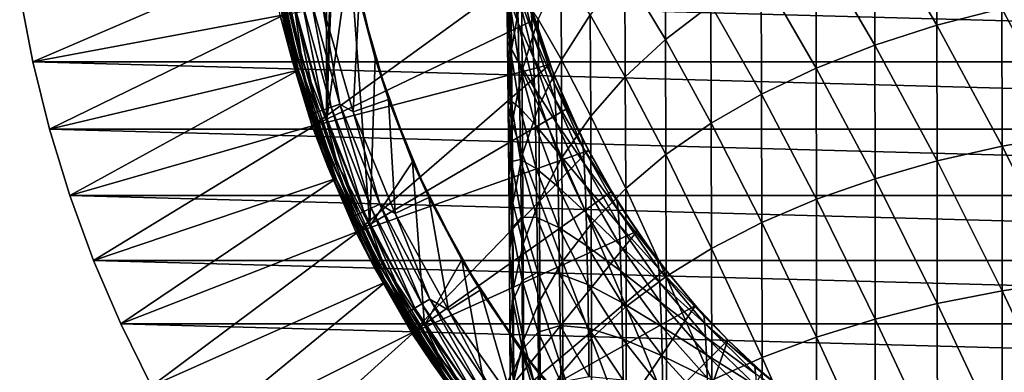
# Model space of a CAD drawing. Header units: metres. Extents: x -25 to 70, y -235 to 25.
# Tile 26 of 89: x -25.02 to -5.47, y -11.6 to -4.61. Entities that reach past the tile are written whole.
import ezdxf

# ---------------------------------------------------------------- set-up
doc = ezdxf.new("R2010")
doc.units = ezdxf.units.M
doc.layers.add('solid_10481012', color=7, linetype='CONTINUOUS')

msp = doc.modelspace()

# ---------------------------------------------------------------- linework, layer by layer
at = {"layer": 'solid_10481012'}
for points in [[(-18.927544, -6.624228, 146.550003), (-19.550289, -4.463012, 146.550003), (-18.927542, 6.624234, 146.550003)], [(-18.927544, -6.624228, 146.550003), (-18.927542, 6.624234, 146.550003), (-18.718279, 1.090185, 146.550003)], [(-18.927544, -6.624228, 146.550003), (-18.718279, 1.090185, 146.550003), (-18.718279, -1.090185, 146.550003)], [(-18.927544, -6.624228, 146.550003), (-18.718279, -1.090185, 146.550003), (-18.465149, -3.255879, 146.550003)], [(-6.80853, -4.718215, 323.447296), (-6.81253, -2.170282, 321.522217), (-8.045821, -2.605666, 320.990845)], [(-6.80853, -4.718215, 323.447296), (-5.517873, -4.390595, 323.913574), (-6.81253, -2.170282, 321.522217)], [(-8.041099, -5.112926, 322.885529), (-8.045821, -2.605666, 320.990845), (-9.210505, -3.111259, 320.37381)], [(-8.041099, -5.112926, 322.885529), (-6.80853, -4.718215, 323.447296), (-8.045821, -2.605666, 320.990845)], [(-12.196629, -5.003829, 318.064026), (-12.204893, -2.860921, 316.179779), (-13.003289, -3.664168, 315.335419)], [(-12.196629, -5.003829, 318.064026), (-11.29482, -4.315481, 318.904114), (-12.204893, -2.860921, 316.179779)], [(-9.205097, -5.571288, 322.233185), (-9.210505, -3.111259, 320.37381), (-10.296538, -3.682868, 319.676178)], [(-9.205097, -5.571288, 322.233185), (-8.041099, -5.112926, 322.885529), (-9.210505, -3.111259, 320.37381)], [(-20.032068, -3.284091, 146.67865), (-19.559566, -5.430687, 146.67865), (-20.07304, -3.290808, 146.765198)], [(-20.07304, -3.290808, 146.765198), (-19.599571, -5.441794, 146.765198), (-19.842764, -4.528982, 146.860336)], [(-19.559566, -5.430687, 146.67865), (-19.599571, -5.441794, 146.765198), (-20.07304, -3.290808, 146.765198)], [(-19.966213, -3.273294, 146.609634), (-19.495264, -5.412834, 146.609634), (-20.032068, -3.284091, 146.67865)], [(-19.495264, -5.412834, 146.609634), (-19.559566, -5.430687, 146.67865), (-20.032068, -3.284091, 146.67865)], [(-19.882217, -3.259524, 146.565231), (-19.413252, -5.390063, 146.565231), (-19.966213, -3.273294, 146.609634)], [(-19.413252, -5.390063, 146.565231), (-19.495264, -5.412834, 146.609634), (-19.966213, -3.273294, 146.609634)], [(-19.882217, -3.259524, 146.565231), (-19.550289, -4.463012, 146.550003), (-19.413252, -5.390063, 146.565231)], [(-18.066687, -8.702132, 146.550003), (-18.927544, -6.624228, 146.550003), (-18.465149, -3.255879, 146.550003)], [(-17.962324, -5.377488, 146.550003), (-18.465149, -3.255879, 146.550003), (-18.279898, -4.172267, 146.026184)], [(-18.066687, -8.702132, 146.550003), (-18.465149, -3.255879, 146.550003), (-17.962324, -5.377488, 146.550003)], [(-19.990017, -3.39644, 145.241302), (-25.016045, -4.101218), (-24.757332, -5.449485)], [(-19.768127, -4.511946, 145.241302), (-19.990017, -3.39644, 145.241302), (-24.757332, -5.449485)], [(-15.123276, -4.677847, 297.719452), (-15.319674, -3.363915, 298.223938), (-15.142982, -4.031188, 295.818634)], [(-15.30109, -4.183641, 300.148743), (-15.319674, -3.363915, 298.223938), (-15.123276, -4.677847, 297.719452)], [(-19.842764, -4.528982, 146.860336), (-19.210913, -6.722189, 146.860336), (-15.052049, -3.710195, 287.475464)], [(-19.210913, -6.722189, 146.860336), (-14.800498, -4.612356, 287.476532), (-15.052049, -3.710195, 287.475464)], [(-14.837852, -4.873665, 293.549744), (-15.164047, -3.519989, 293.851807), (-14.859796, -4.523286, 291.620789)], [(-15.142982, -4.031188, 295.818634), (-15.164047, -3.519989, 293.851807), (-14.837852, -4.873665, 293.549744)], [(-14.800498, -4.612356, 287.476532), (-14.797385, -4.610306, 287.633667), (-15.052049, -3.710195, 287.475464)], [(-14.261279, -5.405481, 313.505005), (-14.272227, -3.603967, 311.665649), (-14.721521, -4.59718, 310.765503)], [(-14.261279, -5.405481, 313.505005), (-13.690664, -4.514782, 314.441284), (-14.272227, -3.603967, 311.665649)], [(-12.994483, -5.741935, 317.163208), (-13.003289, -3.664168, 315.335419), (-13.690664, -4.514782, 314.441284)], [(-12.994483, -5.741935, 317.163208), (-12.196629, -5.003829, 318.064026), (-13.003289, -3.664168, 315.335419)], [(-10.290493, -6.089498, 321.495667), (-10.296538, -3.682868, 319.676178), (-11.29482, -4.315481, 318.904114)], [(-10.290493, -6.089498, 321.495667), (-9.205097, -5.571288, 322.233185), (-10.296538, -3.682868, 319.676178)], [(-15.333396, -5.040848, 304.541199), (-15.26806, -3.863878, 305.326233), (-15.34929, -3.903456, 302.691254)], [(-15.283886, -5.136497, 301.994629), (-15.34929, -3.903456, 302.691254), (-15.30109, -4.183641, 300.148743)], [(-15.333396, -5.040848, 304.541199), (-15.34929, -3.903456, 302.691254), (-15.283886, -5.136497, 301.994629)], [(-15.253612, -5.19362, 307.166077), (-15.26806, -3.863878, 305.326233), (-15.333396, -5.040848, 304.541199)], [(-15.253612, -5.19362, 307.166077), (-15.058062, -4.088486, 308.027771), (-15.26806, -3.863878, 305.326233)], [(24.757332, -5.449485), (-24.757332, -5.449485), (-25.016045, -4.101218)], [(25.016045, -4.101218), (24.757332, -5.449485), (-25.016045, -4.101218)], [(-15.04516, -5.616896, 309.841309), (-15.058062, -4.088486, 308.027771), (-15.253612, -5.19362, 307.166077)], [(-14.817239, -5.357283, 295.41864), (-15.142982, -4.031188, 295.818634), (-14.837852, -4.873665, 293.549744)], [(-15.123276, -4.677847, 297.719452), (-15.142982, -4.031188, 295.818634), (-14.817239, -5.357283, 295.41864)], [(-15.04516, -5.616896, 309.841309), (-14.721521, -4.59718, 310.765503), (-15.058062, -4.088486, 308.027771)], [(-19.568962, -4.307454, 145.784256), (-18.988529, -6.397981, 145.784256), (-19.41176, -4.272851, 145.906494)], [(-19.41176, -4.272851, 145.906494), (-18.835993, -6.346585, 145.906494), (-19.229658, -4.232768, 145.984497)], [(-18.988529, -6.397981, 145.784256), (-18.835993, -6.346585, 145.906494), (-19.41176, -4.272851, 145.906494)], [(-19.229658, -4.232768, 145.984497), (-18.65929, -6.287047, 145.984497), (-19.002274, -4.337145, 146.013245)], [(-18.835993, -6.346585, 145.906494), (-18.65929, -6.287047, 145.984497), (-19.229658, -4.232768, 145.984497)], [(-18.279898, -4.172267, 146.026184), (-19.002274, -4.337145, 146.013245), (-18.397184, -6.437453, 146.013245)], [(-17.697813, -6.192732, 146.026184), (-18.279898, -4.172267, 146.026184), (-18.397184, -6.437453, 146.013245)], [(-17.962324, -5.377488, 146.550003), (-18.279898, -4.172267, 146.026184), (-17.697813, -6.192732, 146.026184)], [(-15.104932, -5.455252, 299.54953), (-15.30109, -4.183641, 300.148743), (-15.123276, -4.677847, 297.719452)], [(-15.283886, -5.136497, 301.994629), (-15.30109, -4.183641, 300.148743), (-15.104932, -5.455252, 299.54953)], [(-4.178041, -6.889544, 326.060577), (-4.180118, -4.132838, 324.280426), (-5.517873, -4.390595, 323.913574)], [(-19.77075, -4.351871, 145.440598), (-19.184332, -6.463954, 145.440598), (-19.691227, -4.334367, 145.62558)], [(-19.77075, -4.351871, 145.440598), (-19.768127, -4.511946, 145.241302), (-19.484043, -5.613256, 145.241302)], [(-19.77075, -4.351871, 145.440598), (-19.484043, -5.613256, 145.241302), (-19.184332, -6.463954, 145.440598)], [(-19.691227, -4.334367, 145.62558), (-19.107168, -6.437954, 145.62558), (-19.568962, -4.307454, 145.784256)], [(-19.184332, -6.463954, 145.440598), (-19.107168, -6.437954, 145.62558), (-19.691227, -4.334367, 145.62558)], [(-19.107168, -6.437954, 145.62558), (-18.988529, -6.397981, 145.784256), (-19.568962, -4.307454, 145.784256)], [(-19.413252, -5.390063, 146.565231), (-19.550289, -4.463012, 146.550003), (-18.927544, -6.624228, 146.550003)], [(-18.65929, -6.287047, 145.984497), (-18.397184, -6.437453, 146.013245), (-19.002274, -4.337145, 146.013245)], [(-14.883071, -4.310996, 289.635712), (-14.797385, -4.610306, 287.633667), (-14.49223, -5.494636, 287.63324)], [(-14.428846, -5.66241, 289.535828), (-14.883071, -4.310996, 289.635712), (-14.49223, -5.494636, 287.63324)], [(-14.859796, -4.523286, 291.620789), (-14.883071, -4.310996, 289.635712), (-14.428846, -5.66241, 289.535828)], [(-11.288189, -6.663013, 320.679413), (-11.29482, -4.315481, 318.904114), (-12.196629, -5.003829, 318.064026)], [(-11.288189, -6.663013, 320.679413), (-10.290493, -6.089498, 321.495667), (-11.29482, -4.315481, 318.904114)], [(-5.515131, -7.119421, 325.675903), (-5.517873, -4.390595, 323.913574), (-6.80853, -4.718215, 323.447296)], [(-5.515131, -7.119421, 325.675903), (-4.178041, -6.889544, 326.060577), (-5.517873, -4.390595, 323.913574)], [(-19.768127, -4.511946, 145.241302), (-24.757332, -5.449485), (-24.426001, -6.781816)], [(-19.484043, -5.613256, 145.241302), (-19.768127, -4.511946, 145.241302), (-24.426001, -6.781816)], [(-19.599571, -5.441794, 146.765198), (-19.210913, -6.722189, 146.860336), (-19.842764, -4.528982, 146.860336)], [(-19.210913, -6.722189, 146.860336), (-14.494929, -5.497672, 287.477661), (-14.800498, -4.612356, 287.476532)], [(-14.797957, -5.969292, 297.223602), (-15.123276, -4.677847, 297.719452), (-14.817239, -5.357283, 295.41864)], [(-15.104932, -5.455252, 299.54953), (-15.123276, -4.677847, 297.719452), (-14.797957, -5.969292, 297.223602)], [(-14.710228, -6.328653, 312.534607), (-14.721521, -4.59718, 310.765503), (-15.04516, -5.616896, 309.841309)], [(-14.406281, -5.861721, 291.423401), (-14.859796, -4.523286, 291.620789), (-14.428846, -5.66241, 289.535828)], [(-14.837852, -4.873665, 293.549744), (-14.859796, -4.523286, 291.620789), (-14.406281, -5.861721, 291.423401)], [(-14.800498, -4.612356, 287.476532), (-14.49223, -5.494636, 287.63324), (-14.797385, -4.610306, 287.633667)], [(-14.494929, -5.497672, 287.477661), (-14.49223, -5.494636, 287.63324), (-14.800498, -4.612356, 287.476532)], [(-14.710228, -6.328653, 312.534607), (-14.261279, -5.405481, 313.505005), (-14.721521, -4.59718, 310.765503)], [(-13.681394, -6.523568, 316.209259), (-13.690664, -4.514782, 314.441284), (-14.261279, -5.405481, 313.505005)], [(-13.681394, -6.523568, 316.209259), (-12.994483, -5.741935, 317.163208), (-13.690664, -4.514782, 314.441284)], [(-14.385007, -6.19216, 293.255524), (-14.837852, -4.873665, 293.549744), (-14.406281, -5.861721, 291.423401)], [(-14.817239, -5.357283, 295.41864), (-14.837852, -4.873665, 293.549744), (-14.385007, -6.19216, 293.255524)], [(-6.805148, -7.411604, 325.186951), (-6.80853, -4.718215, 323.447296), (-8.041099, -5.112926, 322.885529)], [(-6.805148, -7.411604, 325.186951), (-5.515131, -7.119421, 325.675903), (-6.80853, -4.718215, 323.447296)], [(-15.26806, -6.217819, 303.756134), (-15.333396, -5.040848, 304.541199), (-15.283886, -5.136497, 301.994629)], [(-15.318886, -6.30828, 306.296967), (-15.333396, -5.040848, 304.541199), (-15.26806, -6.217819, 303.756134)], [(-15.318886, -6.30828, 306.296967), (-15.253612, -5.19362, 307.166077), (-15.333396, -5.040848, 304.541199)], [(-12.189468, -7.287056, 319.79129), (-12.196629, -5.003829, 318.064026), (-12.994483, -5.741935, 317.163208)], [(-12.189468, -7.287056, 319.79129), (-11.288189, -6.663013, 320.679413), (-12.196629, -5.003829, 318.064026)], [(-15.240542, -6.654368, 308.901031), (-15.253612, -5.19362, 307.166077), (-15.318886, -6.30828, 306.296967)], [(-15.087948, -6.359002, 301.303986), (-15.283886, -5.136497, 301.994629), (-15.104932, -5.455252, 299.54953)], [(-15.26806, -6.217819, 303.756134), (-15.283886, -5.136497, 301.994629), (-15.087948, -6.359002, 301.303986)], [(-15.240542, -6.654368, 308.901031), (-15.04516, -5.616896, 309.841309), (-15.253612, -5.19362, 307.166077)], [(-8.037104, -7.76362, 324.5979), (-8.041099, -5.112926, 322.885529), (-9.205097, -5.571288, 322.233185)], [(-8.037104, -7.76362, 324.5979), (-6.805148, -7.411604, 325.186951), (-8.041099, -5.112926, 322.885529)], [(24.426001, -6.781816), (-24.426001, -6.781816), (-24.757332, -5.449485)], [(24.757332, -5.449485), (24.426001, -6.781816), (-24.757332, -5.449485)], [(-19.559566, -5.430687, 146.67865), (-18.857746, -7.513613, 146.67865), (-19.599571, -5.441794, 146.765198)], [(-19.599571, -5.441794, 146.765198), (-18.896317, -7.528981, 146.765198), (-19.210913, -6.722189, 146.860336)], [(-18.857746, -7.513613, 146.67865), (-18.896317, -7.528981, 146.765198), (-19.599571, -5.441794, 146.765198)], [(-19.495264, -5.412834, 146.609634), (-18.795752, -7.488912, 146.609634), (-19.559566, -5.430687, 146.67865)], [(-18.795752, -7.488912, 146.609634), (-18.857746, -7.513613, 146.67865), (-19.559566, -5.430687, 146.67865)], [(-19.413252, -5.390063, 146.565231), (-18.716682, -7.457407, 146.565231), (-19.495264, -5.412834, 146.609634)], [(-18.716682, -7.457407, 146.565231), (-18.795752, -7.488912, 146.609634), (-19.495264, -5.412834, 146.609634)], [(-19.413252, -5.390063, 146.565231), (-18.927544, -6.624228, 146.550003), (-18.716682, -7.457407, 146.565231)], [(-18.066687, -8.702132, 146.550003), (-17.962324, -5.377488, 146.550003), (-17.216581, -7.426425, 146.550003)], [(-17.216581, -7.426425, 146.550003), (-17.962324, -5.377488, 146.550003), (-17.697813, -6.192732, 146.026184)], [(-14.780007, -6.705099, 298.960571), (-15.104932, -5.455252, 299.54953), (-14.797957, -5.969292, 297.223602)], [(-15.087948, -6.359002, 301.303986), (-15.104932, -5.455252, 299.54953), (-14.780007, -6.705099, 298.960571)], [(-14.365024, -6.648913, 295.029022), (-14.817239, -5.357283, 295.41864), (-14.385007, -6.19216, 293.255524)], [(-14.797957, -5.969292, 297.223602), (-14.817239, -5.357283, 295.41864), (-14.365024, -6.648913, 295.029022)], [(-14.251621, -7.342034, 315.210388), (-14.261279, -5.405481, 313.505005), (-14.710228, -6.328653, 312.534607)], [(-14.251621, -7.342034, 315.210388), (-13.681394, -6.523568, 316.209259), (-14.261279, -5.405481, 313.505005)], [(-19.484043, -5.613256, 145.241302), (-24.426001, -6.781816), (-24.023003, -8.094309)], [(-19.138653, -6.696904, 145.241302), (-19.484043, -5.613256, 145.241302), (-24.023003, -8.094309)], [(-19.184332, -6.463954, 145.440598), (-19.484043, -5.613256, 145.241302), (-19.138653, -6.696904, 145.241302)], [(-19.210913, -6.722189, 146.860336), (-18.337471, -8.830861, 146.860336), (-14.494929, -5.497672, 287.477661)], [(-18.337471, -8.830861, 146.860336), (-14.136466, -6.3629, 287.47879), (-14.494929, -5.497672, 287.477661)], [(-15.033619, -7.276459, 311.5383), (-15.04516, -5.616896, 309.841309), (-15.240542, -6.654368, 308.901031)], [(-15.033619, -7.276459, 311.5383), (-14.710228, -6.328653, 312.534607), (-15.04516, -5.616896, 309.841309)], [(-14.494929, -5.497672, 287.477661), (-14.134267, -6.358962, 287.632751), (-14.49223, -5.494636, 287.63324)], [(-14.136466, -6.3629, 287.47879), (-14.134267, -6.358962, 287.632751), (-14.494929, -5.497672, 287.477661)], [(-14.428846, -5.66241, 289.535828), (-14.49223, -5.494636, 287.63324), (-14.134267, -6.358962, 287.632751)], [(-13.851527, -6.966287, 289.439453), (-14.428846, -5.66241, 289.535828), (-14.134267, -6.358962, 287.632751)], [(-14.406281, -5.861721, 291.423401), (-14.428846, -5.66241, 289.535828), (-13.851527, -6.966287, 289.439453)], [(-9.200523, -8.172403, 323.913818), (-9.205097, -5.571288, 322.233185), (-10.290493, -6.089498, 321.495667)], [(-9.200523, -8.172403, 323.913818), (-8.037104, -7.76362, 324.5979), (-9.205097, -5.571288, 322.233185)], [(-13.829865, -7.153075, 291.23291), (-14.406281, -5.861721, 291.423401), (-13.851527, -6.966287, 289.439453)], [(-14.385007, -6.19216, 293.255524), (-14.406281, -5.861721, 291.423401), (-13.829865, -7.153075, 291.23291)], [(-12.986855, -7.95621, 318.838928), (-12.994483, -5.741935, 317.163208), (-13.681394, -6.523568, 316.209259)], [(-12.986855, -7.95621, 318.838928), (-12.189468, -7.287056, 319.79129), (-12.994483, -5.741935, 317.163208)], [(-14.346331, -7.227171, 296.740631), (-14.797957, -5.969292, 297.223602), (-14.365024, -6.648913, 295.029022)], [(-14.780007, -6.705099, 298.960571), (-14.797957, -5.969292, 297.223602), (-14.346331, -7.227171, 296.740631)], [(-17.697813, -6.192732, 146.026184), (-18.397184, -6.437453, 146.013245), (-17.560741, -8.456807, 146.013245)], [(-16.893166, -8.13532, 146.026184), (-17.697813, -6.192732, 146.026184), (-17.560741, -8.456807, 146.013245)], [(-17.216581, -7.426425, 146.550003), (-17.697813, -6.192732, 146.026184), (-16.893166, -8.13532, 146.026184)], [(-15.253612, -7.422939, 305.427826), (-15.318886, -6.30828, 306.296967), (-15.26806, -6.217819, 303.756134)], [(-15.072325, -7.384732, 302.977814), (-15.26806, -6.217819, 303.756134), (-15.087948, -6.359002, 301.303986)], [(-15.253612, -7.422939, 305.427826), (-15.26806, -6.217819, 303.756134), (-15.072325, -7.384732, 302.977814)], [(-13.809442, -7.464274, 292.971649), (-14.385007, -6.19216, 293.255524), (-13.829865, -7.153075, 291.23291)], [(-14.365024, -6.648913, 295.029022), (-14.385007, -6.19216, 293.255524), (-13.809442, -7.464274, 292.971649)], [(-10.28538, -8.634562, 323.140442), (-10.290493, -6.089498, 321.495667), (-11.288189, -6.663013, 320.679413)], [(-10.28538, -8.634562, 323.140442), (-9.200523, -8.172403, 323.913818), (-10.290493, -6.089498, 321.495667)], [(-19.184332, -6.463954, 145.440598), (-18.372997, -8.500254, 145.440598), (-19.107168, -6.437954, 145.62558)], [(-19.107168, -6.437954, 145.62558), (-18.299095, -8.466063, 145.62558), (-18.988529, -6.397981, 145.784256)], [(-18.372997, -8.500254, 145.440598), (-18.299095, -8.466063, 145.62558), (-19.107168, -6.437954, 145.62558)], [(-18.988529, -6.397981, 145.784256), (-18.185474, -8.413497, 145.784256), (-18.835993, -6.346585, 145.906494)], [(-18.299095, -8.466063, 145.62558), (-18.185474, -8.413497, 145.784256), (-18.988529, -6.397981, 145.784256)], [(-18.835993, -6.346585, 145.906494), (-18.039389, -8.34591, 145.906494), (-18.65929, -6.287047, 145.984497)], [(-18.185474, -8.413497, 145.784256), (-18.039389, -8.34591, 145.906494), (-18.835993, -6.346585, 145.906494)], [(-18.65929, -6.287047, 145.984497), (-17.870159, -8.267616, 145.984497), (-18.397184, -6.437453, 146.013245)], [(-18.039389, -8.34591, 145.906494), (-17.870159, -8.267616, 145.984497), (-18.65929, -6.287047, 145.984497)], [(-17.870159, -8.267616, 145.984497), (-17.560741, -8.456807, 146.013245), (-18.397184, -6.437453, 146.013245)], [(-18.337471, -8.830861, 146.860336), (-13.726413, -7.204892, 287.47998), (-14.136466, -6.3629, 287.47879)], [(-15.30576, -7.700783, 307.952637), (-15.318886, -6.30828, 306.296967), (-15.253612, -7.422939, 305.427826)], [(-15.30576, -7.700783, 307.952637), (-15.240542, -6.654368, 308.901031), (-15.318886, -6.30828, 306.296967)], [(-14.763389, -7.560584, 300.625122), (-15.087948, -6.359002, 301.303986), (-14.780007, -6.705099, 298.960571)], [(-15.072325, -7.384732, 302.977814), (-15.087948, -6.359002, 301.303986), (-14.763389, -7.560584, 300.625122)], [(-14.700267, -8.19034, 314.175079), (-14.710228, -6.328653, 312.534607), (-15.033619, -7.276459, 311.5383)], [(-14.700267, -8.19034, 314.175079), (-14.251621, -7.342034, 315.210388), (-14.710228, -6.328653, 312.534607)], [(-14.136466, -6.3629, 287.47879), (-13.724738, -7.200438, 287.632233), (-14.134267, -6.358962, 287.632751)], [(-13.726413, -7.204892, 287.47998), (-13.724738, -7.200438, 287.632233), (-14.136466, -6.3629, 287.47879)], [(-13.851527, -6.966287, 289.439453), (-14.134267, -6.358962, 287.632751), (-13.724738, -7.200438, 287.632233)], [(-19.184332, -6.463954, 145.440598), (-19.138653, -6.696904, 145.241302), (-18.733046, -7.759481, 145.241302)], [(-19.184332, -6.463954, 145.440598), (-18.733046, -7.759481, 145.241302), (-18.372997, -8.500254, 145.440598)], [(-18.716682, -7.457407, 146.565231), (-18.927544, -6.624228, 146.550003), (-18.066687, -8.702132, 146.550003)], [(-13.673361, -8.664824, 317.830414), (-13.681394, -6.523568, 316.209259), (-14.251621, -7.342034, 315.210388)], [(-13.673361, -8.664824, 317.830414), (-12.986855, -7.95621, 318.838928), (-13.681394, -6.523568, 316.209259)], [(24.023003, -8.094309), (-24.023003, -8.094309), (-24.426001, -6.781816)], [(24.426001, -6.781816), (24.023003, -8.094309), (-24.426001, -6.781816)], [(-19.138653, -6.696904, 145.241302), (-24.023003, -8.094309), (-23.549562, -9.382991)], [(-18.733046, -7.759481, 145.241302), (-19.138653, -6.696904, 145.241302), (-23.549562, -9.382991)], [(-18.896317, -7.528981, 146.765198), (-18.337471, -8.830861, 146.860336), (-19.210913, -6.722189, 146.860336)], [(-15.228851, -8.240769, 310.524658), (-15.240542, -6.654368, 308.901031), (-15.30576, -7.700783, 307.952637)], [(-15.228851, -8.240769, 310.524658), (-15.033619, -7.276459, 311.5383), (-15.240542, -6.654368, 308.901031)], [(-14.328928, -7.922463, 298.386902), (-14.780007, -6.705099, 298.960571), (-14.346331, -7.227171, 296.740631)], [(-14.763389, -7.560584, 300.625122), (-14.780007, -6.705099, 298.960571), (-14.328928, -7.922463, 298.386902)], [(-13.790257, -7.895108, 294.653107), (-14.365024, -6.648913, 295.029022), (-13.809442, -7.464274, 292.971649)], [(-14.346331, -7.227171, 296.740631), (-14.365024, -6.648913, 295.029022), (-13.790257, -7.895108, 294.653107)], [(-11.282581, -9.146041, 322.284546), (-11.288189, -6.663013, 320.679413), (-12.189468, -7.287056, 319.79129)], [(-11.282581, -9.146041, 322.284546), (-10.28538, -8.634562, 323.140442), (-11.288189, -6.663013, 320.679413)], [(-13.851527, -6.966287, 289.439453), (-13.724738, -7.200438, 287.632233), (-13.26503, -8.015841, 287.631653)], [(-13.156075, -8.211484, 289.347412), (-13.851527, -6.966287, 289.439453), (-13.26503, -8.015841, 287.631653)], [(-13.829865, -7.153075, 291.23291), (-13.851527, -6.966287, 289.439453), (-13.156075, -8.211484, 289.347412)], [(-4.176343, -9.784691, 327.641235), (-4.178041, -6.889544, 326.060577), (-5.515131, -7.119421, 325.675903)], [(-18.337471, -8.830861, 146.860336), (-17.233427, -10.82848, 146.860336), (-13.726413, -7.204892, 287.47998)], [(-17.233427, -10.82848, 146.860336), (-13.266253, -8.020605, 287.481201), (-13.726413, -7.204892, 287.47998)], [(-13.772313, -8.440804, 296.274658), (-14.346331, -7.227171, 296.740631), (-13.790257, -7.895108, 294.653107)], [(-14.328928, -7.922463, 298.386902), (-14.346331, -7.227171, 296.740631), (-13.772313, -8.440804, 296.274658)], [(-13.135501, -8.386313, 291.051025), (-13.829865, -7.153075, 291.23291), (-13.156075, -8.211484, 289.347412)], [(-13.809442, -7.464274, 292.971649), (-13.829865, -7.153075, 291.23291), (-13.135501, -8.386313, 291.051025)], [(-13.726413, -7.204892, 287.47998), (-13.26503, -8.015841, 287.631653), (-13.724738, -7.200438, 287.632233)], [(-13.266253, -8.020605, 287.481201), (-13.26503, -8.015841, 287.631653), (-13.726413, -7.204892, 287.47998)], [(-5.51289, -9.985521, 327.240845), (-5.515131, -7.119421, 325.675903), (-6.805148, -7.411604, 325.186951)], [(-5.51289, -9.985521, 327.240845), (-4.176343, -9.784691, 327.641235), (-5.515131, -7.119421, 325.675903)], [(-16.978546, -10.670578, 146.550003), (-18.066687, -8.702132, 146.550003), (-17.216581, -7.426425, 146.550003)], [(-16.238028, -9.374911, 146.550003), (-17.216581, -7.426425, 146.550003), (-16.893166, -8.13532, 146.026184)], [(-16.978546, -10.670578, 146.550003), (-17.216581, -7.426425, 146.550003), (-16.238028, -9.374911, 146.550003)], [(-15.240542, -8.747197, 307.004272), (-15.30576, -7.700783, 307.952637), (-15.253612, -7.422939, 305.427826)], [(-15.058062, -8.528073, 304.566132), (-15.253612, -7.422939, 305.427826), (-15.072325, -7.384732, 302.977814)], [(-15.240542, -8.747197, 307.004272), (-15.253612, -7.422939, 305.427826), (-15.058062, -8.528073, 304.566132)], [(-15.023438, -9.061282, 313.112122), (-15.033619, -7.276459, 311.5383), (-15.228851, -8.240769, 310.524658)], [(-14.748101, -8.531672, 302.21283), (-15.072325, -7.384732, 302.977814), (-14.763389, -7.560584, 300.625122)], [(-15.058062, -8.528073, 304.566132), (-15.072325, -7.384732, 302.977814), (-14.748101, -8.531672, 302.21283)], [(-15.023438, -9.061282, 313.112122), (-14.700267, -8.19034, 314.175079), (-15.033619, -7.276459, 311.5383)], [(-14.243255, -9.40683, 316.774384), (-14.251621, -7.342034, 315.210388), (-14.700267, -8.19034, 314.175079)], [(-14.243255, -9.40683, 316.774384), (-13.673361, -8.664824, 317.830414), (-14.251621, -7.342034, 315.210388)], [(-12.183413, -9.702585, 321.35321), (-12.189468, -7.287056, 319.79129), (-12.986855, -7.95621, 318.838928)], [(-12.183413, -9.702585, 321.35321), (-11.282581, -9.146041, 322.284546), (-12.189468, -7.287056, 319.79129)], [(-6.802382, -10.240786, 326.731934), (-6.805148, -7.411604, 325.186951), (-8.037104, -7.76362, 324.5979)], [(-6.802382, -10.240786, 326.731934), (-5.51289, -9.985521, 327.240845), (-6.805148, -7.411604, 325.186951)], [(-18.857746, -7.513613, 146.67865), (-17.934837, -9.508449, 146.67865), (-18.896317, -7.528981, 146.765198)], [(-18.896317, -7.528981, 146.765198), (-17.971519, -9.527897, 146.765198), (-18.337471, -8.830861, 146.860336)], [(-17.934837, -9.508449, 146.67865), (-17.971519, -9.527897, 146.765198), (-18.896317, -7.528981, 146.765198)], [(-18.795752, -7.488912, 146.609634), (-17.875877, -9.47719, 146.609634), (-18.857746, -7.513613, 146.67865)], [(-17.875877, -9.47719, 146.609634), (-17.934837, -9.508449, 146.67865), (-18.857746, -7.513613, 146.67865)], [(-18.716682, -7.457407, 146.565231), (-17.800676, -9.437321, 146.565231), (-18.795752, -7.488912, 146.609634)], [(-17.800676, -9.437321, 146.565231), (-17.875877, -9.47719, 146.609634), (-18.795752, -7.488912, 146.609634)], [(-18.716682, -7.457407, 146.565231), (-18.066687, -8.702132, 146.550003), (-17.800676, -9.437321, 146.565231)], [(-14.312817, -8.730936, 299.963928), (-14.763389, -7.560584, 300.625122), (-14.328928, -7.922463, 298.386902)], [(-14.748101, -8.531672, 302.21283), (-14.763389, -7.560584, 300.625122), (-14.312817, -8.730936, 299.963928)], [(-13.116103, -8.67914, 292.700562), (-13.809442, -7.464274, 292.971649), (-13.135501, -8.386313, 291.051025)], [(-13.790257, -7.895108, 294.653107), (-13.809442, -7.464274, 292.971649), (-13.116103, -8.67914, 292.700562)], [(-18.733046, -7.759481, 145.241302), (-23.549562, -9.382991), (-23.00703, -10.6442)], [(-18.268497, -8.797645, 145.241302), (-18.733046, -7.759481, 145.241302), (-23.00703, -10.6442)], [(-18.372997, -8.500254, 145.440598), (-18.733046, -7.759481, 145.241302), (-18.268497, -8.797645, 145.241302)], [(-15.29402, -9.21339, 309.502289), (-15.30576, -7.700783, 307.952637), (-15.240542, -8.747197, 307.004272)], [(-15.29402, -9.21339, 309.502289), (-15.228851, -8.240769, 310.524658), (-15.30576, -7.700783, 307.952637)], [(-8.033837, -10.548322, 326.118805), (-8.037104, -7.76362, 324.5979), (-9.200523, -8.172403, 323.913818)], [(-8.033837, -10.548322, 326.118805), (-6.802382, -10.240786, 326.731934), (-8.037104, -7.76362, 324.5979)], [(-13.755607, -9.097005, 297.833435), (-14.328928, -7.922463, 298.386902), (-13.772313, -8.440804, 296.274658)], [(-14.312817, -8.730936, 299.963928), (-14.328928, -7.922463, 298.386902), (-13.755607, -9.097005, 297.833435)], [(-13.097882, -9.08522, 294.294098), (-13.790257, -7.895108, 294.653107), (-13.116103, -8.67914, 292.700562)], [(-13.772313, -8.440804, 296.274658), (-13.790257, -7.895108, 294.653107), (-13.097882, -9.08522, 294.294098)], [(-12.980403, -10.299359, 320.354553), (-12.986855, -7.95621, 318.838928), (-13.673361, -8.664824, 317.830414)], [(-12.980403, -10.299359, 320.354553), (-12.183413, -9.702585, 321.35321), (-12.986855, -7.95621, 318.838928)], [(23.549562, -9.382991), (-23.549562, -9.382991), (-24.023003, -8.094309)], [(24.023003, -8.094309), (23.549562, -9.382991), (-24.023003, -8.094309)], [(-16.893166, -8.13532, 146.026184), (-17.560741, -8.456807, 146.013245), (-16.50346, -10.369812, 146.013245)], [(-17.233427, -10.82848, 146.860336), (-12.757652, -8.807076, 287.482422), (-13.266253, -8.020605, 287.481201)], [(-15.876079, -9.975601, 146.026184), (-16.893166, -8.13532, 146.026184), (-16.50346, -10.369812, 146.013245)], [(-16.238028, -9.374911, 146.550003), (-16.893166, -8.13532, 146.026184), (-15.876079, -9.975601, 146.026184)], [(-14.691636, -10.175889, 315.67984), (-14.700267, -8.19034, 314.175079), (-15.023438, -9.061282, 313.112122)], [(-14.691636, -10.175889, 315.67984), (-14.243255, -9.40683, 316.774384), (-14.700267, -8.19034, 314.175079)], [(-13.266253, -8.020605, 287.481201), (-12.756899, -8.801914, 287.630981), (-13.26503, -8.015841, 287.631653)], [(-12.757652, -8.807076, 287.482422), (-12.756899, -8.801914, 287.630981), (-13.266253, -8.020605, 287.481201)], [(-13.156075, -8.211484, 289.347412), (-13.26503, -8.015841, 287.631653), (-12.756899, -8.801914, 287.630981)], [(-9.196785, -10.905453, 325.40683), (-9.200523, -8.172403, 323.913818), (-10.28538, -8.634562, 323.140442)], [(-9.196785, -10.905453, 325.40683), (-8.033837, -10.548322, 326.118805), (-9.200523, -8.172403, 323.913818)], [(-18.185474, -8.413497, 145.784256), (-17.169212, -10.330372, 145.784256), (-18.039389, -8.34591, 145.906494)], [(-18.039389, -8.34591, 145.906494), (-17.031288, -10.247386, 145.906494), (-17.870159, -8.267616, 145.984497)], [(-17.169212, -10.330372, 145.784256), (-17.031288, -10.247386, 145.906494), (-18.039389, -8.34591, 145.906494)], [(-17.870159, -8.267616, 145.984497), (-16.871517, -10.151255, 145.984497), (-17.560741, -8.456807, 146.013245)], [(-17.031288, -10.247386, 145.906494), (-16.871517, -10.151255, 145.984497), (-17.870159, -8.267616, 145.984497)], [(-15.218538, -9.947391, 312.030701), (-15.228851, -8.240769, 310.524658), (-15.29402, -9.21339, 309.502289)], [(-15.218538, -9.947391, 312.030701), (-15.023438, -9.061282, 313.112122), (-15.228851, -8.240769, 310.524658)], [(-12.348299, -9.387341, 289.260498), (-13.156075, -8.211484, 289.347412), (-12.756899, -8.801914, 287.630981)], [(-13.135501, -8.386313, 291.051025), (-13.156075, -8.211484, 289.347412), (-12.348299, -9.387341, 289.260498)], [(-12.328987, -9.550879, 290.879242), (-13.135501, -8.386313, 291.051025), (-12.348299, -9.387341, 289.260498)], [(-13.116103, -8.67914, 292.700562), (-13.135501, -8.386313, 291.051025), (-12.328987, -9.550879, 290.879242)], [(-18.372997, -8.500254, 145.440598), (-17.346254, -10.436895, 145.440598), (-18.299095, -8.466063, 145.62558)], [(-18.372997, -8.500254, 145.440598), (-18.268497, -8.797645, 145.241302), (-17.746469, -9.808127, 145.241302)], [(-18.372997, -8.500254, 145.440598), (-17.746469, -9.808127, 145.241302), (-17.346254, -10.436895, 145.440598)], [(-18.299095, -8.466063, 145.62558), (-17.276484, -10.394915, 145.62558), (-18.185474, -8.413497, 145.784256)], [(-17.346254, -10.436895, 145.440598), (-17.276484, -10.394915, 145.62558), (-18.299095, -8.466063, 145.62558)], [(-17.276484, -10.394915, 145.62558), (-17.169212, -10.330372, 145.784256), (-18.185474, -8.413497, 145.784256)], [(-16.871517, -10.151255, 145.984497), (-16.50346, -10.369812, 146.013245), (-17.560741, -8.456807, 146.013245)], [(-15.04516, -9.784669, 306.063965), (-15.240542, -8.747197, 307.004272), (-15.058062, -8.528073, 304.566132)], [(-14.734146, -9.614293, 303.719177), (-15.058062, -8.528073, 304.566132), (-14.748101, -8.531672, 302.21283)], [(-15.04516, -9.784669, 306.063965), (-15.058062, -8.528073, 304.566132), (-14.734146, -9.614293, 303.719177)], [(-14.297997, -9.648805, 301.467682), (-14.748101, -8.531672, 302.21283), (-14.312817, -8.730936, 299.963928)], [(-14.734146, -9.614293, 303.719177), (-14.748101, -8.531672, 302.21283), (-14.297997, -9.648805, 301.467682)], [(-13.080838, -9.599818, 295.829651), (-13.772313, -8.440804, 296.274658), (-13.097882, -9.08522, 294.294098)], [(-13.755607, -9.097005, 297.833435), (-13.772313, -8.440804, 296.274658), (-13.080838, -9.599818, 295.829651)], [(-17.800676, -9.437321, 146.565231), (-18.066687, -8.702132, 146.550003), (-16.978546, -10.670578, 146.550003)], [(-15.228851, -10.186011, 308.479889), (-15.29402, -9.21339, 309.502289), (-15.240542, -8.747197, 307.004272)], [(-15.228851, -10.186011, 308.479889), (-15.240542, -8.747197, 307.004272), (-15.04516, -9.784669, 306.063965)], [(-13.74014, -9.86012, 299.325958), (-14.312817, -8.730936, 299.963928), (-13.755607, -9.097005, 297.833435)], [(-14.297997, -9.648805, 301.467682), (-14.312817, -8.730936, 299.963928), (-13.74014, -9.86012, 299.325958)], [(-13.666568, -10.931325, 319.297028), (-13.673361, -8.664824, 317.830414), (-14.243255, -9.40683, 316.774384)], [(-13.666568, -10.931325, 319.297028), (-12.980403, -10.299359, 320.354553), (-13.673361, -8.664824, 317.830414)], [(-12.310781, -9.826354, 292.44458), (-13.116103, -8.67914, 292.700562), (-12.328987, -9.550879, 290.879242)], [(-13.097882, -9.08522, 294.294098), (-13.116103, -8.67914, 292.700562), (-12.310781, -9.826354, 292.44458)], [(-10.281201, -11.309215, 324.601868), (-10.28538, -8.634562, 323.140442), (-11.282581, -9.146041, 322.284546)], [(-10.281201, -11.309215, 324.601868), (-9.196785, -10.905453, 325.40683), (-10.28538, -8.634562, 323.140442)], [(-18.268497, -8.797645, 145.241302), (-23.00703, -10.6442), (-22.397039, -11.874133)], [(-17.746469, -9.808127, 145.241302), (-18.268497, -8.797645, 145.241302), (-22.397039, -11.874133)], [(-17.971519, -9.527897, 146.765198), (-17.233427, -10.82848, 146.860336), (-18.337471, -8.830861, 146.860336)], [(-17.233427, -10.82848, 146.860336), (-15.912662, -12.689924, 146.860336), (-12.757652, -8.807076, 287.482422)], [(-15.912662, -12.689924, 146.860336), (-12.202465, -9.56142, 287.483673), (-12.757652, -8.807076, 287.482422)], [(-12.757652, -8.807076, 287.482422), (-12.202233, -9.556009, 287.63028), (-12.756899, -8.801914, 287.630981)], [(-12.202465, -9.56142, 287.483673), (-12.202233, -9.556009, 287.63028), (-12.757652, -8.807076, 287.482422)], [(-12.348299, -9.387341, 289.260498), (-12.756899, -8.801914, 287.630981), (-12.202233, -9.556009, 287.63028)], [(-15.014618, -10.965468, 314.556091), (-15.023438, -9.061282, 313.112122), (-15.218538, -9.947391, 312.030701)], [(-15.014618, -10.965468, 314.556091), (-14.691636, -10.175889, 315.67984), (-15.023438, -9.061282, 313.112122)], [(-13.064971, -10.218688, 297.30484), (-13.755607, -9.097005, 297.833435), (-13.080838, -9.599818, 295.829651)], [(-13.74014, -9.86012, 299.325958), (-13.755607, -9.097005, 297.833435), (-13.064971, -10.218688, 297.30484)], [(-12.293678, -10.209061, 293.955109), (-13.097882, -9.08522, 294.294098), (-12.310781, -9.826354, 292.44458)], [(-13.080838, -9.599818, 295.829651), (-13.097882, -9.08522, 294.294098), (-12.293678, -10.209061, 293.955109)], [(-11.277996, -11.756065, 323.710999), (-11.282581, -9.146041, 322.284546), (-12.183413, -9.702585, 321.35321)], [(-11.277996, -11.756065, 323.710999), (-10.281201, -11.309215, 324.601868), (-11.282581, -9.146041, 322.284546)], [(-15.676841, -12.504756, 146.550003), (-16.978546, -10.670578, 146.550003), (-16.238028, -9.374911, 146.550003)], [(-15.039878, -11.19663, 146.550003), (-16.238028, -9.374911, 146.550003), (-15.876079, -9.975601, 146.026184)], [(-15.676841, -12.504756, 146.550003), (-16.238028, -9.374911, 146.550003), (-15.039878, -11.19663, 146.550003)], [(-15.283663, -10.841136, 310.939911), (-15.29402, -9.21339, 309.502289), (-15.228851, -10.186011, 308.479889)], [(-15.283663, -10.841136, 310.939911), (-15.218538, -9.947391, 312.030701), (-15.29402, -9.21339, 309.502289)], [(23.00703, -10.6442), (-23.00703, -10.6442), (-23.549562, -9.382991)], [(23.549562, -9.382991), (23.00703, -10.6442), (-23.549562, -9.382991)], [(-17.934837, -9.508449, 146.67865), (-16.801659, -11.391807, 146.67865), (-17.971519, -9.527897, 146.765198)], [(-17.971519, -9.527897, 146.765198), (-16.836023, -11.415107, 146.765198), (-17.233427, -10.82848, 146.860336)], [(-16.801659, -11.391807, 146.67865), (-16.836023, -11.415107, 146.765198), (-17.971519, -9.527897, 146.765198)], [(-17.875877, -9.47719, 146.609634), (-16.746424, -11.354357, 146.609634), (-17.934837, -9.508449, 146.67865)], [(-16.746424, -11.354357, 146.609634), (-16.801659, -11.391807, 146.67865), (-17.934837, -9.508449, 146.67865)], [(-17.800676, -9.437321, 146.565231), (-16.675974, -11.306591, 146.565231), (-17.875877, -9.47719, 146.609634)], [(-16.675974, -11.306591, 146.565231), (-16.746424, -11.354357, 146.609634), (-17.875877, -9.47719, 146.609634)], [(-17.800676, -9.437321, 146.565231), (-16.978546, -10.670578, 146.550003), (-16.675974, -11.306591, 146.565231)], [(-15.912662, -12.689924, 146.860336), (-11.602727, -10.280869, 287.484985), (-12.202465, -9.56142, 287.483673)], [(-14.236178, -11.593073, 318.189667), (-14.243255, -9.40683, 316.774384), (-14.691636, -10.175889, 315.67984)], [(-14.236178, -11.593073, 318.189667), (-13.666568, -10.931325, 319.297028), (-14.243255, -9.40683, 316.774384)], [(-12.348299, -9.387341, 289.260498), (-12.202233, -9.556009, 287.63028), (-11.602886, -10.275506, 287.629547)], [(-11.435276, -10.483931, 289.179474), (-12.348299, -9.387341, 289.260498), (-11.602886, -10.275506, 287.629547)], [(-12.328987, -9.550879, 290.879242), (-12.348299, -9.387341, 289.260498), (-11.435276, -10.483931, 289.179474)], [(-11.417393, -10.636934, 290.719055), (-12.328987, -9.550879, 290.879242), (-11.435276, -10.483931, 289.179474)], [(-12.310781, -9.826354, 292.44458), (-12.328987, -9.550879, 290.879242), (-11.417393, -10.636934, 290.719055)], [(-12.202465, -9.56142, 287.483673), (-11.602886, -10.275506, 287.629547), (-12.202233, -9.556009, 287.63028)], [(-11.602727, -10.280869, 287.484985), (-11.602886, -10.275506, 287.629547), (-12.202465, -9.56142, 287.483673)], [(-14.721521, -10.804385, 305.139801), (-15.04516, -9.784669, 306.063965), (-14.734146, -9.614293, 303.719177)], [(-14.284466, -10.672282, 302.894257), (-14.734146, -9.614293, 303.719177), (-14.297997, -9.648805, 301.467682)], [(-14.721521, -10.804385, 305.139801), (-14.734146, -9.614293, 303.719177), (-14.284466, -10.672282, 302.894257)], [(-13.725912, -10.726641, 300.748779), (-14.297997, -9.648805, 301.467682), (-13.74014, -9.86012, 299.325958)], [(-14.284466, -10.672282, 302.894257), (-14.297997, -9.648805, 301.467682), (-13.725912, -10.726641, 300.748779)], [(-12.277681, -10.694292, 295.409424), (-13.080838, -9.599818, 295.829651), (-12.293678, -10.209061, 293.955109)], [(-13.064971, -10.218688, 297.30484), (-13.080838, -9.599818, 295.829651), (-12.277681, -10.694292, 295.409424)], [(-12.178461, -12.242287, 322.741638), (-12.183413, -9.702585, 321.35321), (-12.980403, -10.299359, 320.354553)], [(-12.178461, -12.242287, 322.741638), (-11.277996, -11.756065, 323.710999), (-12.183413, -9.702585, 321.35321)], [(-17.746469, -9.808127, 145.241302), (-22.397039, -11.874133), (-21.721331, -13.069289)], [(-17.168606, -10.787749, 145.241302), (-17.746469, -9.808127, 145.241302), (-21.721331, -13.069289)], [(-17.346254, -10.436895, 145.440598), (-17.746469, -9.808127, 145.241302), (-17.168606, -10.787749, 145.241302)], [(-15.209604, -11.768798, 313.412781), (-15.218538, -9.947391, 312.030701), (-15.283663, -10.841136, 310.939911)], [(-15.033619, -11.150322, 307.466248), (-15.228851, -10.186011, 308.479889), (-15.04516, -9.784669, 306.063965)], [(-15.209604, -11.768798, 313.412781), (-15.014618, -10.965468, 314.556091), (-15.218538, -9.947391, 312.030701)], [(-15.033619, -11.150322, 307.466248), (-15.04516, -9.784669, 306.063965), (-14.721521, -10.804385, 305.139801)], [(-13.050281, -10.938487, 298.716736), (-13.74014, -9.86012, 299.325958), (-13.064971, -10.218688, 297.30484)], [(-13.725912, -10.726641, 300.748779), (-13.74014, -9.86012, 299.325958), (-13.050281, -10.938487, 298.716736)], [(-11.400532, -10.896231, 292.205841), (-12.310781, -9.826354, 292.44458), (-11.417393, -10.636934, 290.719055)], [(-12.293678, -10.209061, 293.955109), (-12.310781, -9.826354, 292.44458), (-11.400532, -10.896231, 292.205841)], [(-4.175025, -12.806825, 329.014343), (-4.176343, -9.784691, 327.641235), (-5.51289, -9.985521, 327.240845)], [(-17.031288, -10.247386, 145.906494), (-15.823513, -12.028722, 145.906494), (-16.871517, -10.151255, 145.984497)], [(-16.871517, -10.151255, 145.984497), (-15.675072, -11.915879, 145.984497), (-16.50346, -10.369812, 146.013245)], [(-15.823513, -12.028722, 145.906494), (-15.675072, -11.915879, 145.984497), (-16.871517, -10.151255, 145.984497)], [(-15.876079, -9.975601, 146.026184), (-16.50346, -10.369812, 146.013245), (-15.23864, -12.15241, 146.013245)], [(-14.65934, -11.690434, 146.026184), (-15.876079, -9.975601, 146.026184), (-15.23864, -12.15241, 146.013245)], [(-15.039878, -11.19663, 146.550003), (-15.876079, -9.975601, 146.026184), (-14.65934, -11.690434, 146.026184)], [(-5.511149, -12.97764, 328.600464), (-5.51289, -9.985521, 327.240845), (-6.802382, -10.240786, 326.731934)], [(-5.511149, -12.97764, 328.600464), (-4.175025, -12.806825, 329.014343), (-5.51289, -9.985521, 327.240845)], [(-17.276484, -10.394915, 145.62558), (-16.051319, -12.201896, 145.62558), (-17.169212, -10.330372, 145.784256)], [(-17.169212, -10.330372, 145.784256), (-15.951655, -12.126133, 145.784256), (-17.031288, -10.247386, 145.906494)], [(-16.051319, -12.201896, 145.62558), (-15.951655, -12.126133, 145.784256), (-17.169212, -10.330372, 145.784256)], [(-15.951655, -12.126133, 145.784256), (-15.823513, -12.028722, 145.906494), (-17.031288, -10.247386, 145.906494)], [(-15.912662, -12.689924, 146.860336), (-14.391786, -14.391786, 146.860336), (-11.602727, -10.280869, 287.484985)], [(-15.218538, -11.73488, 309.849152), (-15.283663, -10.841136, 310.939911), (-15.228851, -10.186011, 308.479889)], [(-15.218538, -11.73488, 309.849152), (-15.228851, -10.186011, 308.479889), (-15.033619, -11.150322, 307.466248)], [(-14.684338, -12.278946, 317.041901), (-14.691636, -10.175889, 315.67984), (-15.014618, -10.965468, 314.556091)], [(-14.684338, -12.278946, 317.041901), (-14.236178, -11.593073, 318.189667), (-14.691636, -10.175889, 315.67984)], [(-14.391786, -14.391786, 146.860336), (-10.960675, -10.962744, 287.486267), (-11.602727, -10.280869, 287.484985)], [(-12.975128, -12.763655, 321.70224), (-12.980403, -10.299359, 320.354553), (-13.666568, -10.931325, 319.297028)], [(-12.262788, -11.277909, 296.805725), (-13.064971, -10.218688, 297.30484), (-12.277681, -10.694292, 295.409424)], [(-13.050281, -10.938487, 298.716736), (-13.064971, -10.218688, 297.30484), (-12.262788, -11.277909, 296.805725)], [(-12.975128, -12.763655, 321.70224), (-12.178461, -12.242287, 322.741638), (-12.980403, -10.299359, 320.354553)], [(-11.384694, -11.257137, 293.638947), (-12.293678, -10.209061, 293.955109), (-11.400532, -10.896231, 292.205841)], [(-12.277681, -10.694292, 295.409424), (-12.293678, -10.209061, 293.955109), (-11.384694, -11.257137, 293.638947)], [(-11.435276, -10.483931, 289.179474), (-11.602886, -10.275506, 287.629547), (-10.961086, -10.957449, 287.628754)], [(-11.602727, -10.280869, 287.484985), (-10.961086, -10.957449, 287.628754), (-11.602886, -10.275506, 287.629547)], [(-10.960675, -10.962744, 287.486267), (-10.961086, -10.957449, 287.628754), (-11.602727, -10.280869, 287.484985)], [(-6.800234, -13.194755, 328.074371), (-6.802382, -10.240786, 326.731934), (-8.033837, -10.548322, 326.118805)], [(-6.800234, -13.194755, 328.074371), (-5.511149, -12.97764, 328.600464), (-6.802382, -10.240786, 326.731934)], [(-17.346254, -10.436895, 145.440598), (-16.116142, -12.251173, 145.440598), (-17.276484, -10.394915, 145.62558)], [(-17.346254, -10.436895, 145.440598), (-17.168606, -10.787749, 145.241302), (-16.536722, -11.73343, 145.241302)], [(-17.346254, -10.436895, 145.440598), (-16.536722, -11.73343, 145.241302), (-16.116142, -12.251173, 145.440598)], [(-16.116142, -12.251173, 145.440598), (-16.051319, -12.201896, 145.62558), (-17.276484, -10.394915, 145.62558)], [(-15.675072, -11.915879, 145.984497), (-15.23864, -12.15241, 146.013245), (-16.50346, -10.369812, 146.013245)], [(-10.424581, -11.491728, 289.10498), (-11.435276, -10.483931, 289.179474), (-10.961086, -10.957449, 287.628754)], [(-11.417393, -10.636934, 290.719055), (-11.435276, -10.483931, 289.179474), (-10.424581, -11.491728, 289.10498)], [(-8.0313, -13.45633, 327.440552), (-8.033837, -10.548322, 326.118805), (-9.196785, -10.905453, 325.40683)], [(-8.0313, -13.45633, 327.440552), (-6.800234, -13.194755, 328.074371), (-8.033837, -10.548322, 326.118805)], [(22.397039, -11.874133), (-22.397039, -11.874133), (-23.00703, -10.6442)], [(23.00703, -10.6442), (22.397039, -11.874133), (-23.00703, -10.6442)], [(-16.675974, -11.306591, 146.565231), (-16.978546, -10.670578, 146.550003), (-15.676841, -12.504756, 146.550003)], [(-14.272227, -11.797598, 304.239624), (-14.721521, -10.804385, 305.139801), (-14.284466, -10.672282, 302.894257)], [(-13.712924, -11.693056, 302.098328), (-14.284466, -10.672282, 302.894257), (-13.725912, -10.726641, 300.748779)], [(-14.272227, -11.797598, 304.239624), (-14.284466, -10.672282, 302.894257), (-13.712924, -11.693056, 302.098328)], [(-13.036767, -11.75597, 300.062225), (-13.725912, -10.726641, 300.748779), (-13.050281, -10.938487, 298.716736)], [(-13.712924, -11.693056, 302.098328), (-13.725912, -10.726641, 300.748779), (-13.036767, -11.75597, 300.062225)], [(-11.36988, -11.714983, 295.017517), (-12.277681, -10.694292, 295.409424), (-11.384694, -11.257137, 293.638947)], [(-12.262788, -11.277909, 296.805725), (-12.277681, -10.694292, 295.409424), (-11.36988, -11.714983, 295.017517)], [(-10.408278, -11.635053, 290.571838), (-11.417393, -10.636934, 290.719055), (-10.424581, -11.491728, 289.10498)], [(-11.400532, -10.896231, 292.205841), (-11.417393, -10.636934, 290.719055), (-10.408278, -11.635053, 290.571838)], [(-17.168606, -10.787749, 145.241302), (-21.721331, -13.069289), (-20.981876, -14.22615)], [(-16.536722, -11.73343, 145.241302), (-17.168606, -10.787749, 145.241302), (-20.981876, -14.22615)], [(-16.836023, -11.415107, 146.765198), (-15.912662, -12.689924, 146.860336), (-17.233427, -10.82848, 146.860336)], [(-15.27469, -12.579051, 312.259613), (-15.283663, -10.841136, 310.939911), (-15.218538, -11.73488, 309.849152)], [(-15.27469, -12.579051, 312.259613), (-15.209604, -11.768798, 313.412781), (-15.283663, -10.841136, 310.939911)], [(-14.710228, -12.098127, 306.46994), (-15.033619, -11.150322, 307.466248), (-14.721521, -10.804385, 305.139801)], [(-14.710228, -12.098127, 306.46994), (-14.721521, -10.804385, 305.139801), (-14.272227, -11.797598, 304.239624)], [(-13.661015, -13.315768, 320.601501), (-13.666568, -10.931325, 319.297028), (-14.236178, -11.593073, 318.189667)], [(-13.661015, -13.315768, 320.601501), (-12.975128, -12.763655, 321.70224), (-13.666568, -10.931325, 319.297028)], [(-12.249, -11.956804, 298.141418), (-13.050281, -10.938487, 298.716736), (-12.262788, -11.277909, 296.805725)], [(-13.036767, -11.75597, 300.062225), (-13.050281, -10.938487, 298.716736), (-12.249, -11.956804, 298.141418)], [(-10.392907, -11.879478, 291.98645), (-11.400532, -10.896231, 292.205841), (-10.408278, -11.635053, 290.571838)], [(-11.384694, -11.257137, 293.638947), (-11.400532, -10.896231, 292.205841), (-10.392907, -11.879478, 291.98645)], [(-9.19388, -13.760088, 326.704498), (-9.196785, -10.905453, 325.40683), (-10.281201, -11.309215, 324.601868)], [(-9.19388, -13.760088, 326.704498), (-8.0313, -13.45633, 327.440552), (-9.196785, -10.905453, 325.40683)], [(-15.007159, -12.983121, 315.863525), (-15.014618, -10.965468, 314.556091), (-15.209604, -11.768798, 313.412781)], [(-15.007159, -12.983121, 315.863525), (-14.684338, -12.278946, 317.041901), (-15.014618, -10.965468, 314.556091)], [(-14.391786, -14.391786, 146.860336), (-12.689924, -15.912662, 146.860336), (-10.960675, -10.962744, 287.486267)], [(-12.689924, -15.912662, 146.860336), (-10.278713, -11.604519, 287.487549), (-10.960675, -10.962744, 287.486267)], [(-10.424581, -11.491728, 289.10498), (-10.961086, -10.957449, 287.628754), (-10.279432, -11.599257, 287.627869)], [(-10.960675, -10.962744, 287.486267), (-10.279432, -11.599257, 287.627869), (-10.961086, -10.957449, 287.628754)], [(-10.278713, -11.604519, 287.487549), (-10.279432, -11.599257, 287.627869), (-10.960675, -10.962744, 287.486267)], [(-16.675974, -11.306591, 146.565231), (-15.355761, -13.043301, 146.565231), (-16.746424, -11.354357, 146.609634)], [(-16.675974, -11.306591, 146.565231), (-15.676841, -12.504756, 146.550003), (-15.355761, -13.043301, 146.565231)], [(-14.177904, -14.181654, 146.550003), (-15.676841, -12.504756, 146.550003), (-15.039878, -11.19663, 146.550003)], [(-15.023438, -12.620989, 308.7677), (-15.218538, -11.73488, 309.849152), (-15.033619, -11.150322, 307.466248)], [(-13.638331, -12.866951, 146.550003), (-15.039878, -11.19663, 146.550003), (-14.65934, -11.690434, 146.026184)], [(-14.177904, -14.181654, 146.550003), (-15.039878, -11.19663, 146.550003), (-13.638331, -12.866951, 146.550003)], [(-15.023438, -12.620989, 308.7677), (-15.033619, -11.150322, 307.466248), (-14.710228, -12.098127, 306.46994)], [(-11.356088, -12.265723, 296.34021), (-12.262788, -11.277909, 296.805725), (-11.36988, -11.714983, 295.017517)], [(-12.249, -11.956804, 298.141418), (-12.262788, -11.277909, 296.805725), (-11.356088, -12.265723, 296.34021)], [(-10.378469, -12.220352, 293.348389), (-11.384694, -11.257137, 293.638947), (-10.392907, -11.879478, 291.98645)], [(-11.36988, -11.714983, 295.017517), (-11.384694, -11.257137, 293.638947), (-10.378469, -12.220352, 293.348389)], [(-10.277954, -14.103506, 325.872375), (-10.281201, -11.309215, 324.601868), (-11.277996, -11.756065, 323.710999)], [(-10.277954, -14.103506, 325.872375), (-9.19388, -13.760088, 326.704498), (-10.281201, -11.309215, 324.601868)], [(-16.801659, -11.391807, 146.67865), (-15.471495, -13.141606, 146.67865), (-16.836023, -11.415107, 146.765198)], [(-16.836023, -11.415107, 146.765198), (-15.503139, -13.168486, 146.765198), (-15.912662, -12.689924, 146.860336)], [(-15.471495, -13.141606, 146.67865), (-15.503139, -13.168486, 146.765198), (-16.836023, -11.415107, 146.765198)], [(-16.746424, -11.354357, 146.609634), (-15.420633, -13.098404, 146.609634), (-16.801659, -11.391807, 146.67865)], [(-15.420633, -13.098404, 146.609634), (-15.471495, -13.141606, 146.67865), (-16.801659, -11.391807, 146.67865)], [(-15.355761, -13.043301, 146.565231), (-15.420633, -13.098404, 146.609634), (-16.746424, -11.354357, 146.609634)], [(-10.424581, -11.491728, 289.10498), (-10.279432, -11.599257, 287.627869), (-9.560315, -12.198811, 287.626953)], [(-9.325041, -12.402343, 289.037659), (-10.424581, -11.491728, 289.10498), (-9.560315, -12.198811, 287.626953)], [(-10.408278, -11.635053, 290.571838), (-10.424581, -11.491728, 289.10498), (-9.325041, -12.402343, 289.037659)], [(-14.230393, -13.8939, 319.448914), (-14.236178, -11.593073, 318.189667), (-14.684338, -12.278946, 317.041901)], [(-14.230393, -13.8939, 319.448914), (-13.661015, -13.315768, 320.601501), (-14.236178, -11.593073, 318.189667)], [(-10.278713, -11.604519, 287.487549), (-9.560315, -12.198811, 287.626953), (-10.279432, -11.599257, 287.627869)]]:
    msp.add_3dface(points, dxfattribs=at)

doc.saveas('drawing.dxf')
